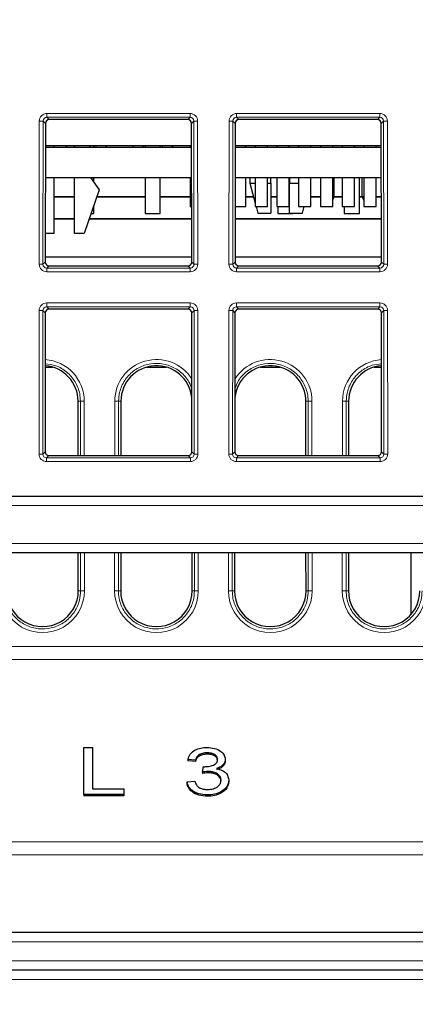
# Paper-space layout 'Blatt3' of a CAD drawing. Header units: millimetres. Extents: x 5 to 418, y 2 to 292.
# Tile 18 of 39: x 192 to 206, y 196 to 230. Entities that reach past the tile are written whole.
import ezdxf

# ---------------------------------------------------------------- set-up
doc = ezdxf.new("R2010")
doc.units = ezdxf.units.MM
doc.layers.add('SLD-0', color=7, linetype='Continuous')
doc.styles.add('SLDTEXTSTYLE1', font='TXT', dxfattribs={"width": 0.605})
doc.dimstyles.new('SLDDIMSTYLE5', dxfattribs={"dimtxt": 3.5, "dimasz": 3.302, "dimexe": 0, "dimexo": 0.0625, "dimgap": 0.875, "dimtad": 1, "dimlfac": 1.5, "dimrnd": 1e-09, "dimzin": 12, "dimdsep": 46, "dimtxsty": 'SLDTEXTSTYLE1', "dimsah": 1, "dimcen": 0.09, "dimadec": 0, "dimazin": 3, "dimtfac": 1, "dimtofl": 0, "dimtmove": 0, "dimatfit": 3, "dimfxl": 1, "dimfrac": 2, "dimtolj": 1, "dimtzin": 12, "dimarcsym": 0})

# ---------------------------------------------------------------- blocks, each defined once
blk = doc.blocks.new('_D_20')
at = {"layer": 'SLD-0', "color": 7}
for p, q in [((146.109, 140.802), (146.109, 272.649)), ((312.109, 140.802), (312.109, 272.649)), ((146.109, 271.649), (312.109, 271.649))]:
    blk.add_line(p, q, dxfattribs=at)
for points in [[(146.109, 271.649), (149.411, 271.141), (149.411, 272.157)], [(312.109, 271.649), (308.807, 272.157), (308.807, 271.141)]]:
    blk.add_solid(points, dxfattribs=at)
at = {"layer": 'SLD-0', "color": 7, "insert": (225.099, 276.16), "char_height": 3.5, "attachment_point": 1, "style": 'SLDTEXTSTYLE1'}
blk.add_mtext('249', dxfattribs=at)

psp = doc.layouts.new('Blatt3')

# ---------------------------------------------------------------- linework, layer by layer
at = {"color": 7, "linetype": 'Continuous', "lineweight": 18}
for p, q in [((193.2618, 226.9171), (198.2905, 226.9171)), ((193.2618, 226.9171), (193.2618, 226.7816)), ((198.2905, 226.7816), (193.2618, 226.7816)), ((193.2618, 226.7816), (193.3423, 226.7011)), ((198.21, 226.7011), (198.2905, 226.7816)), ((198.2905, 226.9171), (198.2905, 226.7816)), ((199.9284, 226.9171), (204.9571, 226.9171)), ((199.9284, 226.9171), (199.9284, 226.7816)), ((204.9571, 226.7816), (199.9284, 226.7816)), ((199.9284, 226.7816), (200.009, 226.7011)), ((204.8766, 226.7011), (204.9571, 226.7816)), ((204.9571, 226.9171), (204.9571, 226.7816)), ((192.9905, 221.6172), (192.9952, 226.6511)), ((193.1284, 226.6487), (193.1237, 221.6148)), ((193.209, 226.5681), (193.1284, 226.6487)), ((198.4239, 226.6487), (198.3432, 226.5681)), ((198.4286, 221.6148), (198.4239, 226.6487)), ((198.557, 226.6511), (198.5617, 221.6172)), ((199.6572, 221.6172), (199.6619, 226.6511)), ((199.795, 226.6487), (199.7904, 221.6148)), ((199.8757, 226.5681), (199.795, 226.6487)), ((205.0905, 226.6487), (205.0099, 226.5681)), ((205.0952, 221.6148), (205.0905, 226.6487)), ((205.2237, 226.6511), (205.2284, 221.6172)), ((193.1237, 221.6148), (193.2045, 221.6956)), ((193.3375, 221.5624), (193.2566, 221.4814)), ((198.2957, 221.4814), (198.2147, 221.5624)), ((198.3478, 221.6956), (198.4286, 221.6148)), ((199.7904, 221.6148), (199.8712, 221.6956)), ((200.0042, 221.5624), (199.9233, 221.4814)), ((204.9623, 221.4814), (204.8814, 221.5624)), ((205.0144, 221.6956), (205.0952, 221.6148)), ((193.2566, 221.4814), (193.2566, 221.3507)), ((193.2566, 221.4814), (198.2957, 221.4814)), ((198.2957, 221.3507), (193.2566, 221.3507)), ((198.2957, 221.4814), (198.2957, 221.3507)), ((199.9233, 221.4814), (199.9233, 221.3507)), ((199.9233, 221.4814), (204.9623, 221.4814)), ((204.9623, 221.3507), (199.9233, 221.3507)), ((204.9623, 221.4814), (204.9623, 221.3507)), ((193.2556, 220.2577), (198.2967, 220.2577)), ((193.2556, 220.1222), (193.2556, 220.2577)), ((198.2967, 220.1222), (198.2967, 220.2577)), ((199.9222, 220.2577), (204.9634, 220.2577)), ((199.9222, 220.1222), (199.9222, 220.2577)), ((204.9634, 220.1222), (204.9634, 220.2577)), ((192.9843, 214.9454), (192.989, 219.9917)), ((193.1222, 219.9893), (193.1175, 214.943)), ((193.2028, 219.9087), (193.1222, 219.9893)), ((198.2967, 220.1222), (193.2556, 220.1222)), ((193.2556, 220.1222), (193.3361, 220.0417)), ((198.2162, 220.0417), (198.2967, 220.1222)), ((198.4301, 219.9893), (198.3494, 219.9087)), ((198.4348, 214.943), (198.4301, 219.9893)), ((198.5632, 219.9917), (198.5679, 214.9454)), ((199.651, 214.9454), (199.6557, 219.9917)), ((199.7888, 219.9893), (199.7841, 214.943)), ((199.8695, 219.9087), (199.7888, 219.9893)), ((204.9634, 220.1222), (199.9222, 220.1222)), ((199.9222, 220.1222), (200.0028, 220.0417)), ((204.8828, 220.0417), (204.9634, 220.1222)), ((205.0968, 219.9893), (205.0161, 219.9087)), ((205.1015, 214.943), (205.0968, 219.9893)), ((205.2299, 219.9917), (205.2346, 214.9454)), ((194.3592, 216.8018), (194.44, 216.8018)), ((194.4417, 214.8905), (194.44, 216.8018)), ((194.5731, 216.8042), (194.5749, 214.8905)), ((195.6441, 214.8905), (195.6458, 216.8042)), ((195.779, 216.8018), (195.7772, 214.8905)), ((195.8597, 216.8018), (195.779, 216.8018)), ((202.3592, 216.8018), (202.44, 216.8018)), ((202.4417, 214.8905), (202.44, 216.8018)), ((202.5731, 216.8042), (202.5749, 214.8905)), ((203.6441, 214.8905), (203.6458, 216.8042)), ((203.779, 216.8018), (203.7772, 214.8905)), ((203.8597, 216.8018), (203.779, 216.8018)), ((193.1175, 214.943), (193.1983, 215.0238)), ((198.354, 215.0238), (198.4348, 214.943)), ((199.7841, 214.943), (199.8649, 215.0238)), ((205.0207, 215.0238), (205.1015, 214.943)), ((193.3313, 214.8905), (193.2504, 214.8096)), ((193.2504, 214.6788), (193.2504, 214.8096)), ((193.2504, 214.8096), (198.3019, 214.8096)), ((198.3019, 214.6788), (193.2504, 214.6788)), ((198.3019, 214.8096), (198.221, 214.8905)), ((198.3019, 214.6788), (198.3019, 214.8096)), ((199.998, 214.8905), (199.917, 214.8096)), ((199.917, 214.6788), (199.917, 214.8096)), ((199.917, 214.8096), (204.9686, 214.8096)), ((204.9686, 214.6788), (199.917, 214.6788)), ((204.9686, 214.8096), (204.8876, 214.8905)), ((204.9686, 214.6788), (204.9686, 214.8096)), ((289.85, 213.1352), (168.369, 213.1352)), ((168.5764, 211.8018), (289.6425, 211.8018)), ((194.4461, 210.1352), (194.4448, 211.4685)), ((194.578, 211.4685), (194.5792, 210.1375)), ((195.6397, 210.1375), (195.6409, 211.4685)), ((195.7741, 211.4685), (195.7729, 210.1352)), ((198.4461, 210.1352), (198.4448, 211.4685)), ((198.578, 211.4685), (198.5792, 210.1375)), ((199.6397, 210.1375), (199.6409, 211.4685)), ((199.7741, 211.4685), (199.7729, 210.1352)), ((202.4461, 210.1352), (202.4448, 211.4685)), ((202.578, 211.4685), (202.5792, 210.1375)), ((203.6397, 210.1375), (203.6409, 211.4685)), ((203.7741, 211.4685), (203.7729, 210.1352)), ((194.3653, 210.1352), (194.4461, 210.1352)), ((195.8536, 210.1352), (195.7729, 210.1352)), ((198.3653, 210.1352), (198.4461, 210.1352)), ((199.8536, 210.1352), (199.7729, 210.1352)), ((202.3653, 210.1352), (202.4461, 210.1352)), ((203.8536, 210.1352), (203.7729, 210.1352)), ((165.9398, 208.1771), (292.2791, 208.1771)), ((292.2872, 207.7173), (165.9317, 207.7173)), ((165.82, 201.3131), (292.399, 201.3131)), ((292.407, 200.8534), (165.8119, 200.8534)), ((292.2054, 197.796), (166.0136, 197.796)), ((166.0142, 197.1294), (292.2048, 197.1294)), ((285.6713, 196.4743), (172.5477, 196.4743))]:
    psp.add_line(p, q, dxfattribs=at)
at = {"color": 7, "linetype": 'Continuous', "lineweight": 25}
for p, q in [((193.209, 226.5681), (193.2045, 221.6956)), ((198.21, 226.7011), (193.3423, 226.7011)), ((198.3478, 221.6956), (198.3432, 226.5681)), ((199.8757, 226.5681), (199.8712, 221.6956)), ((204.8766, 226.7011), (200.009, 226.7011)), ((205.0144, 221.6956), (205.0099, 226.5681)), ((198.344, 225.7828), (193.2083, 225.7828)), ((193.2083, 225.7352), (198.344, 225.7352)), ((193.503, 225.7828), (193.503, 225.7352)), ((193.9428, 225.7828), (193.9428, 225.7352)), ((194.2363, 225.7352), (194.2363, 225.7828)), ((194.7697, 225.7828), (194.7697, 225.7352)), ((194.9095, 225.7352), (194.9095, 225.7828)), ((194.9761, 225.7828), (194.9761, 225.7352)), ((195.3428, 225.7828), (195.3428, 225.7352)), ((195.3428, 225.7352), (195.3428, 225.7828)), ((196.2761, 225.7828), (196.2761, 225.7352)), ((196.6428, 225.7352), (196.6428, 225.7828)), ((196.7095, 225.7828), (196.7095, 225.7352)), ((197.2428, 225.7352), (197.2428, 225.7828)), ((197.3095, 225.7828), (197.3095, 225.7352)), ((197.6761, 225.7828), (197.6761, 225.7352)), ((197.6761, 225.7352), (197.6761, 225.7828)), ((198.2897, 225.7828), (198.2897, 225.7352)), ((199.8749, 225.7352), (205.0107, 225.7352)), ((205.0106, 225.7828), (199.875, 225.7828)), ((200.2497, 225.7352), (200.2497, 225.7828)), ((200.5797, 225.7828), (200.5797, 225.7352)), ((201.013, 225.7352), (201.013, 225.7828)), ((201.343, 225.7828), (201.343, 225.7352)), ((201.7763, 225.7352), (201.7763, 225.7828)), ((202.1063, 225.7828), (202.1063, 225.7352)), ((202.5397, 225.7352), (202.5397, 225.7828)), ((202.8697, 225.7828), (202.8697, 225.7352)), ((203.303, 225.7352), (203.303, 225.7828)), ((203.633, 225.7828), (203.633, 225.7352)), ((204.0663, 225.7352), (204.0663, 225.7828)), ((204.3963, 225.7828), (204.3963, 225.7352)), ((204.8297, 225.7352), (204.8297, 225.7828)), ((193.2073, 224.6685), (198.345, 224.6685)), ((193.503, 224.6685), (193.503, 222.6995)), ((194.2363, 222.6995), (194.2363, 224.6685)), ((194.7918, 224.6685), (195.103, 224.2328)), ((194.9095, 224.5038), (194.9095, 224.6685)), ((196.7095, 224.6685), (196.7095, 223.4018)), ((197.2428, 223.4018), (197.2428, 224.6685)), ((198.2897, 224.6685), (198.2897, 223.6495)), ((199.8739, 224.6685), (205.0117, 224.6685)), ((200.2497, 223.6495), (200.2497, 224.6685)), ((200.3897, 224.6685), (200.3897, 224.4685)), ((200.5797, 224.6685), (200.5797, 223.6495)), ((201.013, 223.6495), (201.013, 224.6685)), ((201.1231, 224.4685), (201.1231, 224.6685)), ((201.343, 224.6685), (201.343, 223.6495)), ((201.7763, 223.6495), (201.7763, 224.6685)), ((201.7897, 224.6685), (201.7897, 224.4685)), ((202.1063, 224.6685), (202.1063, 223.6495)), ((202.5397, 223.6495), (202.5397, 224.6685)), ((202.8697, 224.6685), (202.8697, 223.6495)), ((203.303, 223.6495), (203.303, 224.6685)), ((203.3428, 224.6685), (203.3428, 224.0018)), ((203.633, 224.6685), (203.633, 223.6495)), ((204.0663, 223.6495), (204.0663, 224.6685)), ((204.2428, 223.4018), (204.2428, 224.6685)), ((204.3428, 224.0018), (204.3428, 224.6685)), ((204.3963, 224.6685), (204.3963, 223.6495)), ((204.8297, 223.6495), (204.8297, 224.6685)), ((200.3897, 224.4685), (200.5797, 223.7656)), ((200.3897, 224.4685), (200.5797, 224.4685)), ((201.013, 224.4685), (201.1231, 224.4685)), ((201.1231, 224.4685), (201.1231, 223.4085)), ((201.7897, 224.4685), (202.1063, 224.4685)), ((201.7897, 223.4085), (201.7897, 224.4685)), ((193.503, 224.0018), (194.2363, 224.0018)), ((193.503, 223.9856), (194.2363, 223.9856)), ((195.103, 224.2328), (194.5697, 222.6995)), ((195.017, 223.9856), (196.7095, 223.9856)), ((195.0226, 224.0018), (196.7095, 224.0018)), ((197.2428, 224.0018), (198.2897, 224.0018)), ((197.2428, 223.9856), (198.2897, 223.9856)), ((200.2497, 224.0018), (200.5158, 224.0018)), ((200.2497, 223.9856), (200.5202, 223.9856)), ((201.1231, 224.0018), (201.343, 224.0018)), ((201.1231, 223.9856), (201.343, 223.9856)), ((201.7763, 224.0018), (201.7897, 224.0018)), ((202.5397, 224.0018), (202.8697, 224.0018)), ((202.5397, 223.9856), (202.8697, 223.9856)), ((203.303, 224.0018), (203.3428, 224.0018)), ((203.3428, 224.0018), (203.303, 223.8957)), ((203.3367, 223.9856), (203.633, 223.9856)), ((203.3428, 224.0018), (203.633, 224.0018)), ((204.2428, 224.0018), (204.3428, 224.0018)), ((204.2428, 223.9856), (204.3489, 223.9856)), ((204.3928, 223.8685), (204.3428, 224.0018)), ((204.3428, 224.0018), (204.3963, 224.0018)), ((204.8297, 224.0018), (205.0123, 224.0018)), ((204.8297, 223.9856), (205.0123, 223.9856)), ((194.9095, 223.4018), (194.9095, 223.6764)), ((198.2897, 223.6495), (198.3459, 223.6495)), ((199.873, 223.6495), (200.2497, 223.6495)), ((200.5797, 223.6495), (201.013, 223.6495)), ((200.611, 223.6495), (200.6761, 223.4085)), ((201.343, 223.6495), (201.7763, 223.6495)), ((201.3761, 223.6495), (201.3761, 223.4018)), ((201.7897, 223.8685), (201.7763, 223.8685)), ((202.1063, 223.6495), (202.5397, 223.6495)), ((202.2367, 223.4085), (202.3018, 223.6495)), ((202.8697, 223.6495), (203.303, 223.6495)), ((203.633, 223.6495), (204.0663, 223.6495)), ((203.7095, 223.6495), (203.7095, 223.4018)), ((204.3963, 223.8685), (204.3928, 223.8685)), ((204.3963, 223.6495), (204.8297, 223.6495)), ((194.8139, 223.4018), (194.9095, 223.4018)), ((196.7095, 223.4018), (197.2428, 223.4018)), ((200.6761, 223.4085), (201.1231, 223.4085)), ((201.3761, 223.4018), (201.9095, 223.4018)), ((201.7897, 223.4085), (202.2367, 223.4085)), ((201.9095, 223.4018), (201.9095, 223.4085)), ((203.7095, 223.4018), (204.2428, 223.4018)), ((194.2363, 223.2181), (193.503, 223.2181)), ((194.2363, 223.2018), (193.503, 223.2018)), ((198.3464, 223.2018), (194.7444, 223.2018)), ((198.3464, 223.2181), (194.75, 223.2181)), ((205.013, 223.2181), (199.8726, 223.2181)), ((205.013, 223.2018), (199.8726, 223.2018)), ((193.503, 222.6995), (193.2054, 222.6995)), ((194.5697, 222.6995), (194.2363, 222.6995)), ((198.3476, 221.8685), (193.2046, 221.8685)), ((193.3375, 221.5624), (198.2147, 221.5624)), ((205.0143, 221.8685), (199.8713, 221.8685)), ((200.0042, 221.5624), (204.8814, 221.5624)), ((193.2028, 219.9087), (193.1983, 215.0238)), ((198.2162, 220.0417), (193.3361, 220.0417)), ((198.354, 215.0238), (198.3494, 219.9087)), ((199.8695, 219.9087), (199.8649, 215.0238)), ((204.8828, 220.0417), (200.0028, 220.0417)), ((205.0207, 215.0238), (205.0161, 219.9087)), ((193.201, 218.0018), (193.4547, 218.0018)), ((196.7642, 218.0018), (197.4547, 218.0018)), ((200.7642, 218.0018), (201.4547, 218.0018)), ((204.7642, 218.0018), (205.0179, 218.0018)), ((194.361, 214.8905), (194.3592, 216.8018)), ((195.8597, 216.8018), (195.8579, 214.8905)), ((202.361, 214.8905), (202.3592, 216.8018)), ((203.8597, 216.8018), (203.8579, 214.8905)), ((193.3313, 214.8905), (198.221, 214.8905)), ((199.998, 214.8905), (204.8876, 214.8905)), ((171.3145, 213.4685), (286.9044, 213.4685)), ((287.815, 211.4685), (170.4039, 211.4685)), ((194.3653, 210.1352), (194.3641, 211.4685)), ((195.8548, 211.4685), (195.8536, 210.1352)), ((198.3653, 210.1352), (198.3641, 211.4685)), ((199.8548, 211.4685), (199.8536, 210.1352)), ((202.3653, 210.1352), (202.3641, 211.4685)), ((203.8548, 211.4685), (203.8536, 210.1352)), ((206.0428, 211.4685), (206.0428, 209.2937)), ((194.5633, 202.9812), (194.5633, 204.6311)), ((194.5633, 204.6311), (194.8624, 204.6311)), ((194.8624, 204.6311), (194.8624, 203.1715)), ((198.891, 204.4407), (198.891, 204.3936)), ((198.483, 204.1869), (198.2137, 204.208)), ((198.2137, 204.208), (198.2137, 204.1609)), ((198.483, 204.1397), (198.2137, 204.1609)), ((198.483, 204.1869), (198.483, 204.1397)), ((198.7284, 203.7638), (198.7601, 203.9542)), ((199.53, 204.2117), (199.53, 204.1645)), ((198.7284, 203.7638), (198.7284, 203.7167)), ((198.9284, 203.7863), (198.9284, 203.7391)), ((198.1838, 203.4254), (198.4531, 203.4465)), ((198.1838, 203.4254), (198.1838, 203.3782)), ((199.6496, 203.4776), (199.6496, 203.4305)), ((195.9692, 202.9812), (194.5633, 202.9812)), ((194.5633, 202.9812), (194.5633, 202.934)), ((195.9692, 202.934), (194.5633, 202.934)), ((194.8624, 203.1715), (195.9692, 203.1715)), ((195.9692, 203.1715), (195.9692, 202.9812)), ((195.9692, 202.9812), (195.9692, 202.934)), ((198.8952, 202.96), (198.8952, 202.9129)), ((166.0486, 198.1352), (292.1703, 198.1352)), ((285.6713, 196.8018), (172.5477, 196.8018))]:
    psp.add_line(p, q, dxfattribs=at)
at = {"color": 7, "linetype": 'Continuous', "lineweight": 18}
for centre, radius, start, end in [((193.0243, 224.5433), 2.108, 87.1686, 90.78892), ((198.528, 224.5433), 2.108, 89.21108, 92.8314), ((199.6909, 224.5433), 2.108, 87.1686, 90.78892), ((205.1947, 224.5433), 2.108, 89.21108, 92.8314), ((193.0196, 219.5095), 2.108, 87.1686, 90.78892), ((198.5327, 219.5095), 2.108, 89.21108, 92.8314), ((199.6862, 219.5095), 2.108, 87.1686, 90.78892), ((205.1994, 219.5095), 2.108, 89.21108, 92.8314), ((193.018, 217.8839), 2.108, 87.1686, 90.78892), ((198.5342, 217.8839), 2.108, 89.21108, 92.8314), ((199.6847, 217.8839), 2.108, 87.1686, 90.78892), ((205.2009, 217.8839), 2.108, 89.21108, 92.8314), ((193.1095, 216.8028), 1.4636, 0.05241, 86.40323), ((197.1095, 216.8028), 1.4636, 31.93241, 179.94759), ((201.1095, 216.8028), 1.4636, 0.05241, 148.06759), ((205.1095, 216.8028), 1.4636, 93.59677, 179.94759), ((194.5441, 214.6543), 2.15, 89.22651, 92.77593), ((195.6748, 214.6543), 2.15, 87.22407, 90.77349), ((202.5441, 214.6543), 2.15, 89.22651, 92.77593), ((203.6748, 214.6543), 2.15, 87.22407, 90.77349), ((193.0133, 212.8376), 2.108, 87.1686, 90.78892), ((198.5389, 212.8376), 2.108, 89.21108, 92.8314), ((199.68, 212.8376), 2.108, 87.1686, 90.78892), ((205.2056, 212.8376), 2.108, 89.21108, 92.8314), ((193.1095, 210.1362), 1.4697, 179.94759, 0.05241), ((194.5502, 207.9877), 2.15, 89.22651, 92.77593), ((195.6687, 207.9877), 2.15, 87.22407, 90.77349), ((197.1095, 210.1362), 1.4697, 179.94759, 0.05241), ((198.5502, 207.9877), 2.15, 89.22651, 92.77593), ((199.6687, 207.9877), 2.15, 87.22407, 90.77349), ((201.1095, 210.1362), 1.4697, 179.94759, 0.05241), ((202.5502, 207.9877), 2.15, 89.22651, 92.77593), ((203.6687, 207.9877), 2.15, 87.22407, 90.77349), ((205.1095, 210.1362), 1.4697, 179.94759, 0.05241)]:
    psp.add_arc(centre, radius, start, end, dxfattribs=at)
at = {"color": 7, "linetype": 'Continuous', "lineweight": 25}
for centre, radius, start, end in [((193.1095, 216.8007), 1.2498, 0.05241, 85.79597), ((197.1095, 216.8007), 1.2498, 6.07317, 179.94759), ((201.1095, 216.8007), 1.2498, 0.05241, 173.92683), ((205.1095, 216.8007), 1.2498, 94.20403, 179.94759), ((193.1095, 210.134), 1.2559, 179.94759, 0.05241), ((197.1095, 210.134), 1.2559, 179.94759, 0.05241), ((201.1095, 210.134), 1.2559, 179.94759, 0.05241), ((205.1095, 210.134), 1.2559, 179.94759, 0.05241)]:
    psp.add_arc(centre, radius, start, end, dxfattribs=at)
at = {"color": 7, "linetype": 'Continuous', "lineweight": 18}
for centre, major_axis, ratio, start_param, end_param in [((193.2623, 226.6504), (0.2281, -0.1391), 0.9979697, 2.1193103, 3.6873675), ((193.2623, 226.648), (0.1074, -0.0805), 0.9934233, 2.2143373, 3.7823946), ((198.29, 226.6504), (0.2281, 0.1391), 0.9979697, 5.7374104, 7.3054677), ((198.29, 226.648), (0.1074, 0.0805), 0.9934233, 5.6423834, 7.2104406), ((199.9289, 226.6504), (0.2281, -0.1391), 0.9979697, 2.1193103, 3.6873675), ((199.9289, 226.648), (0.1074, -0.0805), 0.9934233, 2.2143373, 3.7823946), ((204.9567, 226.6504), (0.2281, 0.1391), 0.9979697, 5.7374104, 7.3054677), ((204.9567, 226.648), (0.1074, 0.0805), 0.9934233, 5.6423834, 7.2104406), ((193.2576, 221.6179), (0.1644, 0.2112), 0.9962181, 2.2330373, 3.8010946), ((193.2576, 221.6156), (0.0862, 0.1035), 0.9898381, 2.2656086, 3.8336659), ((198.2947, 221.6179), (-0.1644, 0.2112), 0.9962181, 2.4820908, 4.050148), ((198.2947, 221.6156), (-0.0862, 0.1035), 0.9898381, 2.4495195, 4.0175767), ((199.9242, 221.6179), (0.1644, 0.2112), 0.9962181, 2.2330373, 3.8010946), ((199.9242, 221.6156), (0.0862, 0.1035), 0.9898381, 2.2656086, 3.8336659), ((204.9614, 221.6179), (-0.1644, 0.2112), 0.9962181, 2.4820908, 4.050148), ((204.9614, 221.6156), (-0.0862, 0.1035), 0.9898381, 2.4495195, 4.0175767), ((193.256, 219.991), (0.2281, -0.1391), 0.9979697, 2.1193103, 3.6873675), ((198.2962, 219.991), (0.2281, 0.1391), 0.9979697, 5.7374104, 7.3054677), ((199.9227, 219.991), (0.2281, -0.1391), 0.9979697, 2.1193103, 3.6873675), ((204.9629, 219.991), (0.2281, 0.1391), 0.9979697, 5.7374104, 7.3054677), ((193.256, 219.9886), (0.1074, -0.0805), 0.9934233, 2.2143373, 3.7823946), ((198.2962, 219.9886), (0.1074, 0.0805), 0.9934233, 5.6423834, 7.2104406), ((199.9227, 219.9886), (0.1074, -0.0805), 0.9934233, 2.2143373, 3.7823946), ((204.9629, 219.9886), (0.1074, 0.0805), 0.9934233, 5.6423834, 7.2104406), ((193.2513, 214.9461), (0.1644, 0.2112), 0.9962181, 2.2330373, 3.8010946), ((193.2513, 214.9437), (0.0862, 0.1035), 0.9898381, 2.2656086, 3.8336659), ((198.3009, 214.9461), (-0.1644, 0.2112), 0.9962181, 2.4820908, 4.050148), ((198.3009, 214.9437), (-0.0862, 0.1035), 0.9898381, 2.4495195, 4.0175767), ((199.918, 214.9461), (0.1644, 0.2112), 0.9962181, 2.2330373, 3.8010946), ((199.918, 214.9437), (0.0862, 0.1035), 0.9898381, 2.2656086, 3.8336659), ((204.9676, 214.9461), (-0.1644, 0.2112), 0.9962181, 2.4820908, 4.050148), ((204.9676, 214.9437), (-0.0862, 0.1035), 0.9898381, 2.4495195, 4.0175767)]:
    psp.add_ellipse(centre, major_axis=major_axis, ratio=ratio, start_param=start_param, end_param=end_param, dxfattribs=at)
at = {"color": 7, "linetype": 'Continuous', "lineweight": 25}
for centre, major_axis, ratio, start_param, end_param in [((193.3425, 226.5677), (0.1141, -0.0696), 0.9979697, 2.1193103, 3.6873675), ((198.2097, 226.5677), (0.1141, 0.0696), 0.9979697, 5.7374104, 7.3054677), ((200.0092, 226.5677), (0.1141, -0.0696), 0.9979697, 2.1193103, 3.6873675), ((204.8764, 226.5677), (0.1141, 0.0696), 0.9979697, 5.7374104, 7.3054677), ((193.338, 221.696), (0.0822, 0.1056), 0.9962181, 2.2330373, 3.8010946), ((198.2143, 221.696), (-0.0822, 0.1056), 0.9962181, 2.4820908, 4.050148), ((200.0047, 221.696), (0.0822, 0.1056), 0.9962181, 2.2330373, 3.8010946), ((204.8809, 221.696), (-0.0822, 0.1056), 0.9962181, 2.4820908, 4.050148), ((193.3363, 219.9083), (0.1141, -0.0696), 0.9979697, 2.1193103, 3.6873675), ((198.2159, 219.9083), (0.1141, 0.0696), 0.9979697, 5.7374104, 7.3054677), ((200.003, 219.9083), (0.1141, -0.0696), 0.9979697, 2.1193103, 3.6873675), ((204.8826, 219.9083), (0.1141, 0.0696), 0.9979697, 5.7374104, 7.3054677), ((193.3318, 215.0242), (0.0822, 0.1056), 0.9962181, 2.2330373, 3.8010946), ((198.2205, 215.0242), (-0.0822, 0.1056), 0.9962181, 2.4820908, 4.050148), ((199.9984, 215.0242), (0.0822, 0.1056), 0.9962181, 2.2330373, 3.8010946), ((204.8871, 215.0242), (-0.0822, 0.1056), 0.9962181, 2.4820908, 4.050148)]:
    psp.add_ellipse(centre, major_axis=major_axis, ratio=ratio, start_param=start_param, end_param=end_param, dxfattribs=at)
at = {"color": 7, "linetype": 'Continuous', "lineweight": 18}
for points, knots in [([(194.44, 216.8018), (194.4345, 216.8912), (194.4199, 217.1297), (194.2711, 217.4987), (193.976, 217.8409), (193.6027, 218.0689), (193.3274, 218.1026), (193.2011, 218.1181)], [0, 0, 0, 0, 0.1348949, 0.3598048, 0.5847098, 0.8095794, 1, 1, 1, 1]), ([(198.3519, 217.2244), (198.3228, 217.3135), (198.247, 217.5453), (197.9722, 217.8422), (197.5828, 218.0719), (197.1342, 218.1561), (196.6845, 218.0881), (196.2817, 217.8748), (195.9747, 217.5406), (195.8049, 217.1628), (195.7866, 216.9078), (195.779, 216.8018)], [0, 0, 0, 0, 0.0750518, 0.1950524, 0.3150341, 0.4349944, 0.5549401, 0.6748847, 0.7948418, 0.9148198, 1, 1, 1, 1]), ([(202.44, 216.8018), (202.4345, 216.8913), (202.4199, 217.1298), (202.271, 217.498), (201.9763, 217.8435), (201.5816, 218.0716), (201.1347, 218.1562), (200.6835, 218.0884), (200.2853, 217.8737), (199.992, 217.5757), (199.9038, 217.3333), (199.867, 217.2319)], [0, 0, 0, 0, 0.0721177, 0.1923594, 0.3125984, 0.4328185, 0.5530171, 0.6732012, 0.7933841, 0.9135795, 1, 1, 1, 1]), ([(205.0178, 218.1132), (204.9077, 218.1033), (204.6481, 218.08), (204.2821, 217.8716), (203.9747, 217.5415), (203.8049, 217.1627), (203.7866, 216.9077), (203.779, 216.8018)], [0, 0, 0, 0, 0.1656939, 0.3905411, 0.6154119, 0.8403218, 1, 1, 1, 1]), ([(191.7729, 210.1352), (191.7781, 210.0457), (191.7923, 209.8065), (191.9405, 209.4366), (192.2356, 209.0886), (192.6313, 208.8584), (193.0803, 208.772), (193.5326, 208.8391), (193.9378, 209.0521), (194.2472, 209.387), (194.4199, 209.768), (194.4383, 210.0266), (194.4461, 210.1352)], [0, 0, 0, 0, 0.0640611, 0.1713647, 0.278666, 0.3859504, 0.4932157, 0.6004679, 0.707719, 0.8149812, 0.922262, 1, 1, 1, 1]), ([(195.7729, 210.1352), (195.7781, 210.0457), (195.7923, 209.8065), (195.9405, 209.4366), (196.2356, 209.0886), (196.6313, 208.8584), (197.0803, 208.772), (197.5326, 208.8391), (197.9378, 209.0521), (198.2472, 209.387), (198.4199, 209.768), (198.4383, 210.0266), (198.4461, 210.1352)], [0, 0, 0, 0, 0.0640611, 0.1713647, 0.278666, 0.3859504, 0.4932157, 0.6004679, 0.707719, 0.8149812, 0.922262, 1, 1, 1, 1]), ([(199.7729, 210.1352), (199.7781, 210.0457), (199.7923, 209.8065), (199.9405, 209.4366), (200.2356, 209.0886), (200.6313, 208.8584), (201.0803, 208.772), (201.5326, 208.8391), (201.9378, 209.0521), (202.2472, 209.387), (202.4199, 209.768), (202.4383, 210.0266), (202.4461, 210.1352)], [0, 0, 0, 0, 0.0640611, 0.1713647, 0.278666, 0.3859504, 0.4932157, 0.6004679, 0.707719, 0.8149812, 0.922262, 1, 1, 1, 1]), ([(203.7729, 210.1352), (203.7781, 210.0457), (203.7923, 209.8065), (203.9405, 209.4366), (204.2356, 209.0886), (204.6313, 208.8584), (205.0803, 208.772), (205.5326, 208.8391), (205.9378, 209.0521), (206.2472, 209.387), (206.4199, 209.768), (206.4383, 210.0266), (206.4461, 210.1352)], [0, 0, 0, 0, 0.0640611, 0.1713647, 0.278666, 0.3859504, 0.4932157, 0.6004679, 0.707719, 0.8149812, 0.922262, 1, 1, 1, 1])]:
    psp.add_open_spline(points, degree=3, knots=knots, dxfattribs=at)
at = {"color": 7, "linetype": 'Continuous', "lineweight": 25}
for points, knots in [([(198.2137, 204.208), (198.2359, 204.2715), (198.28, 204.3981), (198.4499, 204.5413), (198.6637, 204.6201), (198.8084, 204.6274), (198.8807, 204.6311)], [0, 0, 0, 0, 0.2802975, 0.5596148, 0.7796293, 1, 1, 1, 1]), ([(198.8807, 204.6311), (198.9723, 204.6244), (199.1552, 204.6111), (199.375, 204.5076), (199.5061, 204.3642), (199.522, 204.2625), (199.53, 204.2117)], [0, 0, 0, 0, 0.2800797, 0.5596612, 0.7798689, 1, 1, 1, 1]), ([(198.891, 204.4407), (198.8349, 204.4373), (198.7228, 204.4306), (198.5881, 204.3661), (198.5121, 204.2779), (198.4927, 204.2172), (198.483, 204.1869)], [0, 0, 0, 0, 0.2801022, 0.5593074, 0.7793812, 1, 1, 1, 1]), ([(198.891, 204.3936), (198.8349, 204.3902), (198.7228, 204.3835), (198.5881, 204.319), (198.5121, 204.2308), (198.4927, 204.1701), (198.483, 204.1397)], [0, 0, 0, 0, 0.2801022, 0.5593074, 0.7793812, 1, 1, 1, 1]), ([(199.2607, 204.2047), (199.2543, 204.2417), (199.2415, 204.3158), (199.1368, 204.3943), (199.0141, 204.435), (198.9321, 204.4388), (198.891, 204.4407)], [0, 0, 0, 0, 0.27923358, 0.55868624, 0.77913416, 1, 1, 1, 1]), ([(199.2607, 204.1576), (199.2543, 204.1946), (199.2415, 204.2687), (199.1368, 204.3472), (199.0141, 204.3879), (198.9321, 204.3917), (198.891, 204.3936)], [0, 0, 0, 0, 0.2792336, 0.5586862, 0.7791342, 1, 1, 1, 1]), ([(198.7601, 203.9542), (198.7685, 203.9536), (198.7834, 203.9525), (198.7984, 203.9521), (198.805, 203.9519)], [0, 0, 0, 0, 0.5600016, 1, 1, 1, 1]), ([(198.805, 203.9519), (198.8656, 203.9555), (198.9867, 203.9628), (199.1438, 204.0138), (199.2486, 204.1025), (199.2567, 204.1706), (199.2607, 204.2047)], [0, 0, 0, 0, 0.2807795, 0.5611695, 0.7801418, 1, 1, 1, 1]), ([(199.53, 204.2117), (199.5249, 204.1727), (199.5148, 204.0946), (199.416, 203.9683), (199.2926, 203.9162), (199.2173, 203.8845)], [0, 0, 0, 0, 0.28058701, 0.56115042, 1, 1, 1, 1]), ([(199.53, 204.1645), (199.5249, 204.1255), (199.5148, 204.0475), (199.416, 203.9212), (199.2926, 203.8691), (199.2173, 203.8373)], [0, 0, 0, 0, 0.280587, 0.5611504, 1, 1, 1, 1]), ([(199.2173, 203.8845), (199.2868, 203.8679), (199.4257, 203.8347), (199.6128, 203.6935), (199.6357, 203.5594), (199.6496, 203.4776)], [0, 0, 0, 0, 0.2809546, 0.5615363, 1, 1, 1, 1]), ([(198.9284, 203.7863), (198.8905, 203.7844), (198.8229, 203.781), (198.7573, 203.7691), (198.7284, 203.7638)], [0, 0, 0, 0, 0.5597815, 1, 1, 1, 1]), ([(198.9284, 203.7391), (198.8905, 203.7372), (198.8229, 203.7338), (198.7573, 203.7219), (198.7284, 203.7167)], [0, 0, 0, 0, 0.5597815, 1, 1, 1, 1]), ([(199.3804, 203.4792), (199.3732, 203.5259), (199.3589, 203.6191), (199.2346, 203.7216), (199.0834, 203.7785), (198.9801, 203.7837), (198.9284, 203.7863)], [0, 0, 0, 0, 0.2795531, 0.5589835, 0.7793339, 1, 1, 1, 1]), ([(199.3804, 203.4321), (199.3732, 203.4787), (199.3589, 203.5719), (199.2346, 203.6744), (199.0834, 203.7314), (198.9801, 203.7366), (198.9284, 203.7391)], [0, 0, 0, 0, 0.2795531, 0.5589835, 0.7793339, 1, 1, 1, 1]), ([(198.8952, 202.96), (198.7945, 202.9667), (198.5933, 202.98), (198.3628, 203.1042), (198.2223, 203.2599), (198.1966, 203.3702), (198.1838, 203.4254)], [0, 0, 0, 0, 0.2798518, 0.5591777, 0.7794236, 1, 1, 1, 1]), ([(198.8952, 202.9129), (198.7945, 202.9195), (198.5933, 202.9328), (198.3628, 203.057), (198.2223, 203.2127), (198.1966, 203.323), (198.1838, 203.3782)], [0, 0, 0, 0, 0.2798518, 0.5591777, 0.7794236, 1, 1, 1, 1]), ([(198.4531, 203.4465), (198.4691, 203.4031), (198.5011, 203.3165), (198.6051, 203.2101), (198.7555, 203.1571), (198.8551, 203.1526), (198.905, 203.1504)], [0, 0, 0, 0, 0.2808425, 0.5599527, 0.7795997, 1, 1, 1, 1]), ([(199.6496, 203.4776), (199.6367, 203.3998), (199.6107, 203.2442), (199.4047, 203.0727), (199.1546, 202.9737), (198.9817, 202.9646), (198.8952, 202.96)], [0, 0, 0, 0, 0.2794854, 0.5591556, 0.779428, 1, 1, 1, 1]), ([(199.6496, 203.4305), (199.6367, 203.3527), (199.6107, 203.197), (199.4047, 203.0255), (199.1546, 202.9265), (198.9817, 202.9174), (198.8952, 202.9129)], [0, 0, 0, 0, 0.27948543, 0.55915556, 0.779428, 1, 1, 1, 1]), ([(198.905, 203.1504), (198.9752, 203.1547), (199.1154, 203.1634), (199.2747, 203.2515), (199.3672, 203.3627), (199.376, 203.4404), (199.3804, 203.4792)], [0, 0, 0, 0, 0.2800766, 0.5592017, 0.7794941, 1, 1, 1, 1])]:
    psp.add_open_spline(points, degree=3, knots=knots, dxfattribs=at)

# ---------------------------------------------------------------- dimensions: what is measured, and where the dimension line sits
at = {"layer": 'SLD-0', "color": 7}
dim = psp.add_linear_dim(base=(312.1095, 271.6485), p1=(146.1095, 140.8018), p2=(312.1095, 140.8018), dimstyle='SLDDIMSTYLE5', dxfattribs=at)
dim.commit()
dim.dimension.update_dxf_attribs({"geometry": '_D_20', "text_midpoint": (229.1095, 271.6485), "dimtype": 160})

doc.saveas('drawing.dxf')
